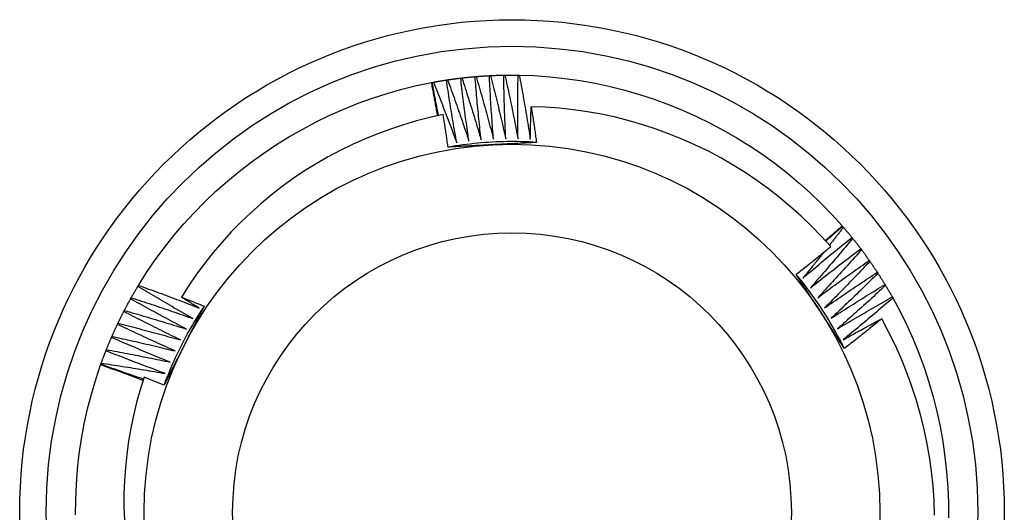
# Model space of a CAD drawing. Header units: inches. Extents: x 0 to 144, y -11 to 93.
# Tile 30 of 53: x 79.835 to 80.185, y 57.228 to 57.403. Entities that reach past the tile are written whole.
import ezdxf

# ---------------------------------------------------------------- set-up
doc = ezdxf.new("R2010")
doc.units = ezdxf.units.IN
doc.header["$LTSCALE"] = 8.616264
doc.header["$MEASUREMENT"] = 0
doc.layers.add('Visible Edges(ANSI)', color=7, linetype='Continuous', lineweight=25)
doc.layers.add('Visible Tangent Edges(ANSI)', color=7, linetype='Continuous', lineweight=25)

msp = doc.modelspace()

# ---------------------------------------------------------------- linework, layer by layer
at = {"layer": 'Visible Edges(ANSI)'}
for p, q in [((80.00192, 57.38311), (80.00233, 57.38313)), ((80.00703, 57.38329), (80.00745, 57.3833)), ((80.01215, 57.3833), (80.01257, 57.3833)), ((79.98134, 57.38066), (79.98159, 57.3807)), ((79.98159, 57.38071), (79.982, 57.38078)), ((79.98664, 57.38156), (79.98705, 57.38162)), ((79.99172, 57.38224), (79.99213, 57.38229)), ((79.99681, 57.38276), (79.99722, 57.3828)), ((80.12749, 57.32967), (80.12766, 57.32948)), ((80.12766, 57.32948), (80.12793, 57.32917)), ((80.13094, 57.32555), (80.1312, 57.32523)), ((80.1341, 57.32152), (80.13434, 57.32119)), ((80.13711, 57.31738), (80.13735, 57.31704)), ((80.13999, 57.31315), (80.14022, 57.3128)), ((79.87683, 57.30816), (79.87704, 57.30852)), ((80.14273, 57.30882), (80.14295, 57.30847)), ((79.87426, 57.30374), (79.87446, 57.3041)), ((80.14533, 57.30441), (80.14553, 57.30405)), ((79.87183, 57.29923), (79.87202, 57.2996)), ((79.86955, 57.29464), (79.86973, 57.29502)), ((79.86743, 57.28998), (79.86759, 57.29036)), ((79.86546, 57.28526), (79.86561, 57.28564)), ((79.86356, 57.28023), (79.86365, 57.28047)), ((79.86365, 57.28047), (79.86379, 57.28086))]:
    msp.add_line(p, q, dxfattribs=at)
at = {"layer": 'Visible Edges(ANSI)', "flags": 128}
for points in [[(79.99722, 57.3828), (79.99742, 57.38281), (79.99761, 57.38283), (79.99781, 57.38284), (79.998, 57.38286), (79.9982, 57.38287), (79.9984, 57.38289), (79.99859, 57.3829), (79.99879, 57.38292), (79.99898, 57.38293), (79.99918, 57.38294), (79.99937, 57.38296), (79.99957, 57.38297), (79.99976, 57.38298), (79.99996, 57.383), (80.00016, 57.38301), (80.00035, 57.38302), (80.00055, 57.38303), (80.00074, 57.38304), (80.00094, 57.38305), (80.00113, 57.38307), (80.00133, 57.38308), (80.00153, 57.38309), (80.00172, 57.3831), (80.00192, 57.38311)], [(80.00337, 57.36053), (80.0033, 57.36147), (80.00322, 57.36241), (80.00315, 57.36335), (80.00308, 57.36429), (80.00301, 57.36523), (80.00294, 57.36617), (80.00288, 57.36711), (80.00281, 57.36805), (80.00275, 57.36899), (80.00268, 57.36993), (80.00262, 57.37087), (80.00256, 57.37182), (80.0025, 57.37276), (80.00244, 57.3737), (80.00238, 57.37464), (80.00233, 57.37558), (80.00227, 57.37652), (80.00222, 57.37746), (80.00216, 57.3784), (80.00211, 57.37934), (80.00206, 57.38029), (80.00201, 57.38123), (80.00196, 57.38217), (80.00192, 57.38311)], [(80.00233, 57.38313), (80.00253, 57.38314), (80.00272, 57.38315), (80.00292, 57.38316), (80.00311, 57.38317), (80.00331, 57.38318), (80.00351, 57.38318), (80.0037, 57.38319), (80.0039, 57.3832), (80.00409, 57.38321), (80.00429, 57.38322), (80.00449, 57.38322), (80.00468, 57.38323), (80.00488, 57.38323), (80.00507, 57.38324), (80.00527, 57.38325), (80.00547, 57.38325), (80.00566, 57.38326), (80.00586, 57.38326), (80.00605, 57.38327), (80.00625, 57.38327), (80.00645, 57.38328), (80.00664, 57.38328), (80.00684, 57.38328), (80.00703, 57.38329)], [(80.00233, 57.38313), (80.00257, 57.3822), (80.00281, 57.38127), (80.00304, 57.38034), (80.00328, 57.3794), (80.00351, 57.37847), (80.00375, 57.37754), (80.00398, 57.3766), (80.00421, 57.37567), (80.00444, 57.37473), (80.00467, 57.3738), (80.0049, 57.37286), (80.00512, 57.37193), (80.00535, 57.37099), (80.00557, 57.37006), (80.00579, 57.36912), (80.00601, 57.36819), (80.00623, 57.36725), (80.00645, 57.36631), (80.00667, 57.36537), (80.00689, 57.36444), (80.0071, 57.3635), (80.00732, 57.36256), (80.00753, 57.36162), (80.00774, 57.36068)], [(80.00774, 57.36068), (80.0077, 57.36162), (80.00766, 57.36256), (80.00762, 57.3635), (80.00758, 57.36445), (80.00754, 57.36539), (80.0075, 57.36633), (80.00747, 57.36727), (80.00743, 57.36821), (80.0074, 57.36916), (80.00737, 57.3701), (80.00733, 57.37104), (80.0073, 57.37198), (80.00727, 57.37292), (80.00725, 57.37387), (80.00722, 57.37481), (80.00719, 57.37575), (80.00717, 57.37669), (80.00715, 57.37764), (80.00713, 57.37858), (80.0071, 57.37952), (80.00709, 57.38046), (80.00707, 57.38141), (80.00705, 57.38235), (80.00703, 57.38329)], [(80.00745, 57.3833), (80.00764, 57.3833), (80.00784, 57.38331), (80.00804, 57.38331), (80.00823, 57.38331), (80.00843, 57.38331), (80.00862, 57.38331), (80.00882, 57.38332), (80.00902, 57.38332), (80.00921, 57.38332), (80.00941, 57.38332), (80.0096, 57.38332), (80.0098, 57.38332), (80.01, 57.38332), (80.01019, 57.38332), (80.01039, 57.38332), (80.01058, 57.38332), (80.01078, 57.38332), (80.01098, 57.38331), (80.01117, 57.38331), (80.01137, 57.38331), (80.01156, 57.38331), (80.01176, 57.38331), (80.01196, 57.3833), (80.01215, 57.3833)], [(80.00745, 57.3833), (80.00766, 57.38236), (80.00786, 57.38142), (80.00807, 57.38048), (80.00827, 57.37954), (80.00848, 57.3786), (80.00868, 57.37766), (80.00888, 57.37672), (80.00908, 57.37578), (80.00928, 57.37484), (80.00948, 57.3739), (80.00967, 57.37295), (80.00987, 57.37201), (80.01006, 57.37107), (80.01026, 57.37013), (80.01045, 57.36918), (80.01064, 57.36824), (80.01083, 57.3673), (80.01102, 57.36635), (80.0112, 57.36541), (80.01139, 57.36446), (80.01157, 57.36352), (80.01176, 57.36257), (80.01194, 57.36163), (80.01212, 57.36068)], [(80.01212, 57.36068), (80.01211, 57.36162), (80.0121, 57.36257), (80.01209, 57.36351), (80.01208, 57.36445), (80.01207, 57.36539), (80.01206, 57.36634), (80.01206, 57.36728), (80.01205, 57.36822), (80.01205, 57.36916), (80.01205, 57.37011), (80.01205, 57.37105), (80.01205, 57.37199), (80.01205, 57.37293), (80.01206, 57.37388), (80.01206, 57.37482), (80.01207, 57.37576), (80.01207, 57.3767), (80.01208, 57.37765), (80.01209, 57.37859), (80.0121, 57.37953), (80.01211, 57.38048), (80.01212, 57.38142), (80.01214, 57.38236), (80.01215, 57.3833)], [(80.01257, 57.3833), (80.01801, 57.38311), (80.02343, 57.38272), (80.02884, 57.38214), (80.03422, 57.38136), (80.03957, 57.38039), (80.04488, 57.37924), (80.05015, 57.3779), (80.05537, 57.37638), (80.06054, 57.37469), (80.06565, 57.37281), (80.07069, 57.37077), (80.07566, 57.36855), (80.08055, 57.36617), (80.08536, 57.36362), (80.09007, 57.36091), (80.0947, 57.35804), (80.09921, 57.35501), (80.10363, 57.35183), (80.10792, 57.3485), (80.1121, 57.34502), (80.11615, 57.34139), (80.12007, 57.33763), (80.12385, 57.33372), (80.12749, 57.32967)], [(80.01257, 57.3833), (80.01274, 57.38235), (80.01292, 57.38141), (80.0131, 57.38046), (80.01327, 57.37952), (80.01344, 57.37857), (80.01361, 57.37762), (80.01378, 57.37668), (80.01395, 57.37573), (80.01412, 57.37478), (80.01429, 57.37383), (80.01445, 57.37289), (80.01462, 57.37194), (80.01478, 57.37099), (80.01494, 57.37004), (80.0151, 57.36909), (80.01526, 57.36814), (80.01542, 57.36719), (80.01558, 57.36624), (80.01573, 57.36529), (80.01589, 57.36434), (80.01604, 57.36339), (80.01619, 57.36244), (80.01634, 57.36149), (80.01649, 57.36054)], [(79.87704, 57.30852), (79.87995, 57.31311), (79.88303, 57.3176), (79.88626, 57.32197), (79.88964, 57.32623), (79.89318, 57.33036), (79.89686, 57.33436), (79.90067, 57.33824), (79.90462, 57.34198), (79.90869, 57.34558), (79.91289, 57.34905), (79.9172, 57.35237), (79.92162, 57.35554), (79.92615, 57.35856), (79.93077, 57.36142), (79.93549, 57.36412), (79.9403, 57.36666), (79.9452, 57.36904), (79.95017, 57.37124), (79.95521, 57.37327), (79.96033, 57.37512), (79.9655, 57.37679), (79.97073, 57.37827), (79.97602, 57.37956), (79.98134, 57.38066)], [(79.9835, 57.36883), (79.98341, 57.36932), (79.98332, 57.36981), (79.98324, 57.37031), (79.98315, 57.3708), (79.98306, 57.37129), (79.98298, 57.37179), (79.98289, 57.37228), (79.9828, 57.37278), (79.98271, 57.37327), (79.98262, 57.37376), (79.98253, 57.37425), (79.98244, 57.37475), (79.98235, 57.37524), (79.98226, 57.37573), (79.98217, 57.37623), (79.98208, 57.37672), (79.98199, 57.37721), (79.9819, 57.37771), (79.98181, 57.3782), (79.98172, 57.37869), (79.98162, 57.37918), (79.98153, 57.37968), (79.98144, 57.38017), (79.98134, 57.38066)], [(79.98385, 57.3689), (79.98375, 57.36939), (79.98366, 57.36989), (79.98356, 57.37038), (79.98346, 57.37087), (79.98337, 57.37136), (79.98327, 57.37185), (79.98317, 57.37234), (79.98308, 57.37283), (79.98298, 57.37333), (79.98289, 57.37382), (79.98279, 57.37431), (79.9827, 57.3748), (79.98261, 57.37529), (79.98251, 57.37578), (79.98242, 57.37628), (79.98233, 57.37677), (79.98223, 57.37726), (79.98214, 57.37775), (79.98205, 57.37824), (79.98196, 57.37874), (79.98187, 57.37923), (79.98178, 57.37972), (79.98169, 57.38021), (79.98159, 57.38071)], [(79.982, 57.38078), (79.98219, 57.38082), (79.98239, 57.38085), (79.98258, 57.38089), (79.98277, 57.38092), (79.98297, 57.38096), (79.98316, 57.38099), (79.98335, 57.38102), (79.98355, 57.38106), (79.98374, 57.38109), (79.98393, 57.38112), (79.98413, 57.38115), (79.98432, 57.38119), (79.98451, 57.38122), (79.98471, 57.38125), (79.9849, 57.38128), (79.98509, 57.38131), (79.98529, 57.38135), (79.98548, 57.38138), (79.98567, 57.38141), (79.98587, 57.38144), (79.98606, 57.38147), (79.98626, 57.3815), (79.98645, 57.38153), (79.98664, 57.38156)], [(79.982, 57.38078), (79.98236, 57.37989), (79.98272, 57.379), (79.98308, 57.3781), (79.98343, 57.37721), (79.98379, 57.37632), (79.98414, 57.37542), (79.98449, 57.37453), (79.98484, 57.37363), (79.98519, 57.37273), (79.98554, 57.37184), (79.98589, 57.37094), (79.98624, 57.37004), (79.98658, 57.36915), (79.98693, 57.36825), (79.98727, 57.36735), (79.98762, 57.36645), (79.98796, 57.36555), (79.9883, 57.36465), (79.98864, 57.36375), (79.98897, 57.36285), (79.98931, 57.36194), (79.98965, 57.36104), (79.98998, 57.36014), (79.99032, 57.35924)], [(79.99032, 57.35924), (79.99015, 57.36016), (79.98998, 57.36109), (79.98982, 57.36202), (79.98966, 57.36295), (79.9895, 57.36388), (79.98933, 57.36481), (79.98917, 57.36573), (79.98902, 57.36666), (79.98886, 57.36759), (79.9887, 57.36852), (79.98855, 57.36945), (79.98839, 57.37038), (79.98824, 57.37131), (79.98809, 57.37224), (79.98794, 57.37317), (79.98779, 57.3741), (79.98764, 57.37504), (79.9875, 57.37597), (79.98735, 57.3769), (79.98721, 57.37783), (79.98707, 57.37876), (79.98692, 57.37969), (79.98678, 57.38063), (79.98664, 57.38156)], [(79.98705, 57.38162), (79.98725, 57.38165), (79.98744, 57.38168), (79.98763, 57.38171), (79.98783, 57.38173), (79.98802, 57.38176), (79.98822, 57.38179), (79.98841, 57.38182), (79.9886, 57.38184), (79.9888, 57.38187), (79.98899, 57.3819), (79.98919, 57.38192), (79.98938, 57.38195), (79.98958, 57.38197), (79.98977, 57.382), (79.98997, 57.38203), (79.99016, 57.38205), (79.99035, 57.38207), (79.99055, 57.3821), (79.99074, 57.38212), (79.99094, 57.38215), (79.99113, 57.38217), (79.99133, 57.38219), (79.99152, 57.38222), (79.99172, 57.38224)], [(79.98705, 57.38162), (79.98738, 57.38072), (79.98771, 57.37981), (79.98804, 57.37891), (79.98836, 57.378), (79.98869, 57.3771), (79.98901, 57.37619), (79.98934, 57.37529), (79.98966, 57.37438), (79.98998, 57.37347), (79.9903, 57.37256), (79.99062, 57.37166), (79.99093, 57.37075), (79.99125, 57.36984), (79.99156, 57.36893), (79.99188, 57.36802), (79.99219, 57.36711), (79.9925, 57.3662), (79.99281, 57.36529), (79.99312, 57.36438), (79.99343, 57.36346), (79.99374, 57.36255), (79.99404, 57.36164), (79.99435, 57.36073), (79.99465, 57.35981)], [(79.99465, 57.35981), (79.99452, 57.36075), (79.99438, 57.36168), (79.99425, 57.36261), (79.99412, 57.36354), (79.99399, 57.36448), (79.99386, 57.36541), (79.99373, 57.36634), (79.9936, 57.36728), (79.99347, 57.36821), (79.99335, 57.36915), (79.99322, 57.37008), (79.9931, 57.37101), (79.99298, 57.37195), (79.99286, 57.37288), (79.99274, 57.37382), (79.99262, 57.37476), (79.9925, 57.37569), (79.99239, 57.37663), (79.99227, 57.37756), (79.99216, 57.3785), (79.99205, 57.37943), (79.99194, 57.38037), (79.99183, 57.38131), (79.99172, 57.38224)], [(79.99213, 57.38229), (79.99232, 57.38231), (79.99252, 57.38234), (79.99271, 57.38236), (79.99291, 57.38238), (79.9931, 57.3824), (79.9933, 57.38242), (79.99349, 57.38244), (79.99369, 57.38246), (79.99388, 57.38248), (79.99408, 57.3825), (79.99427, 57.38252), (79.99447, 57.38254), (79.99466, 57.38256), (79.99486, 57.38258), (79.99505, 57.3826), (79.99525, 57.38262), (79.99544, 57.38264), (79.99564, 57.38265), (79.99583, 57.38267), (79.99603, 57.38269), (79.99622, 57.38271), (79.99642, 57.38272), (79.99661, 57.38274), (79.99681, 57.38276)], [(79.99213, 57.38229), (79.99243, 57.38138), (79.99273, 57.38046), (79.99302, 57.37955), (79.99332, 57.37863), (79.99361, 57.37772), (79.99391, 57.3768), (79.9942, 57.37589), (79.99449, 57.37497), (79.99478, 57.37405), (79.99507, 57.37313), (79.99536, 57.37222), (79.99565, 57.3713), (79.99594, 57.37038), (79.99622, 57.36946), (79.9965, 57.36854), (79.99679, 57.36762), (79.99707, 57.3667), (79.99735, 57.36578), (79.99763, 57.36486), (79.99791, 57.36394), (79.99818, 57.36301), (79.99846, 57.36209), (79.99873, 57.36117), (79.99901, 57.36025)], [(79.99901, 57.36025), (79.9989, 57.36118), (79.9988, 57.36212), (79.99869, 57.36306), (79.99859, 57.36399), (79.99849, 57.36493), (79.99839, 57.36587), (79.9983, 57.3668), (79.9982, 57.36774), (79.9981, 57.36868), (79.99801, 57.36962), (79.99791, 57.37055), (79.99782, 57.37149), (79.99773, 57.37243), (79.99764, 57.37337), (79.99755, 57.37431), (79.99747, 57.37525), (79.99738, 57.37619), (79.9973, 57.37712), (79.99721, 57.37806), (79.99713, 57.379), (79.99705, 57.37994), (79.99697, 57.38088), (79.99689, 57.38182), (79.99681, 57.38276)], [(79.99722, 57.3828), (79.99749, 57.38187), (79.99776, 57.38095), (79.99803, 57.38002), (79.99829, 57.3791), (79.99856, 57.37818), (79.99882, 57.37725), (79.99908, 57.37632), (79.99935, 57.3754), (79.99961, 57.37447), (79.99987, 57.37355), (80.00012, 57.37262), (80.00038, 57.37169), (80.00064, 57.37076), (80.00089, 57.36984), (80.00114, 57.36891), (80.0014, 57.36798), (80.00165, 57.36705), (80.0019, 57.36612), (80.00215, 57.36519), (80.00239, 57.36426), (80.00264, 57.36333), (80.00288, 57.3624), (80.00313, 57.36147), (80.00337, 57.36053)], [(79.9855, 57.36925), (79.98074, 57.3682), (79.97603, 57.367), (79.97136, 57.36564), (79.96674, 57.36412), (79.96218, 57.36245), (79.95767, 57.36062), (79.95323, 57.35864), (79.94886, 57.35651), (79.94455, 57.35422), (79.94032, 57.35179), (79.93618, 57.34921), (79.93214, 57.3465), (79.92819, 57.34365), (79.92435, 57.34067), (79.92061, 57.33756), (79.91699, 57.33433), (79.91347, 57.33097), (79.91007, 57.3275), (79.9068, 57.3239), (79.90364, 57.32019), (79.90061, 57.31637), (79.89771, 57.31245), (79.89496, 57.30843), (79.89235, 57.30432)], [(79.98724, 57.35768), (79.98717, 57.35816), (79.9871, 57.35864), (79.98703, 57.35913), (79.98696, 57.35961), (79.98689, 57.36009), (79.98682, 57.36057), (79.98675, 57.36106), (79.98668, 57.36154), (79.98661, 57.36202), (79.98654, 57.3625), (79.98647, 57.36298), (79.98639, 57.36347), (79.98632, 57.36395), (79.98625, 57.36443), (79.98617, 57.36491), (79.9861, 57.36539), (79.98603, 57.36588), (79.98595, 57.36636), (79.98588, 57.36684), (79.9858, 57.36732), (79.98573, 57.3678), (79.98565, 57.36828), (79.98557, 57.36876), (79.9855, 57.36925)], [(80.01649, 57.36054), (80.0165, 57.36102), (80.01651, 57.3615), (80.01652, 57.36198), (80.01653, 57.36246), (80.01654, 57.36294), (80.01655, 57.36342), (80.01656, 57.3639), (80.01658, 57.36437), (80.01659, 57.36485), (80.0166, 57.36533), (80.01661, 57.36581), (80.01663, 57.36629), (80.01664, 57.36677), (80.01665, 57.36725), (80.01667, 57.36773), (80.01668, 57.36821), (80.01669, 57.36869), (80.01671, 57.36917), (80.01672, 57.36965), (80.01674, 57.37013), (80.01675, 57.37061), (80.01677, 57.37108), (80.01679, 57.37156), (80.0168, 57.37204)], [(80.12342, 57.32231), (80.12003, 57.32604), (80.11651, 57.32965), (80.11287, 57.33314), (80.10911, 57.3365), (80.10524, 57.33974), (80.10125, 57.34284), (80.09715, 57.34581), (80.09296, 57.34863), (80.08868, 57.3513), (80.08431, 57.35382), (80.07986, 57.35619), (80.07533, 57.3584), (80.07073, 57.36045), (80.06606, 57.36235), (80.06133, 57.36408), (80.05653, 57.36565), (80.05167, 57.36705), (80.04677, 57.36829), (80.04183, 57.36935), (80.03686, 57.37024), (80.03187, 57.37095), (80.02686, 57.37149), (80.02184, 57.37185), (80.0168, 57.37204)], [(80.0168, 57.37204), (80.01689, 57.37152), (80.01697, 57.37099), (80.01705, 57.37046), (80.01713, 57.36993), (80.01721, 57.36941), (80.0173, 57.36888), (80.01738, 57.36835), (80.01746, 57.36782), (80.01754, 57.36729), (80.01762, 57.36677), (80.0177, 57.36624), (80.01778, 57.36571), (80.01785, 57.36518), (80.01793, 57.36465), (80.01801, 57.36412), (80.01809, 57.3636), (80.01817, 57.36307), (80.01824, 57.36254), (80.01832, 57.36201), (80.0184, 57.36148), (80.01847, 57.36095), (80.01855, 57.36042), (80.01862, 57.3599), (80.0187, 57.35937)], [(80.0187, 57.35937), (80.01738, 57.35945), (80.01607, 57.35951), (80.01475, 57.35956), (80.01344, 57.3596), (80.01212, 57.35963), (80.01081, 57.35964), (80.00949, 57.35964), (80.00818, 57.35963), (80.00686, 57.35961), (80.00555, 57.35957), (80.00423, 57.35952), (80.00292, 57.35945), (80.0016, 57.35937), (80.00029, 57.35928), (79.99898, 57.35918), (79.99767, 57.35906), (79.99636, 57.35893), (79.99505, 57.35879), (79.99375, 57.35863), (79.99244, 57.35847), (79.99114, 57.35828), (79.98984, 57.35809), (79.98854, 57.35788), (79.98724, 57.35766)], [(80.00305, 57.35853), (80.00239, 57.35849), (80.00173, 57.35846), (80.00107, 57.35842), (80.00041, 57.35839), (79.99975, 57.35835), (79.99909, 57.35832), (79.99843, 57.35828), (79.99777, 57.35825), (79.99711, 57.35821), (79.99645, 57.35818), (79.99579, 57.35814), (79.99513, 57.35811), (79.99447, 57.35807), (79.99382, 57.35804), (79.99316, 57.358), (79.9925, 57.35797), (79.99184, 57.35793), (79.99118, 57.35789), (79.99053, 57.35786), (79.98987, 57.35782), (79.98921, 57.35779), (79.98856, 57.35775), (79.9879, 57.35772), (79.98724, 57.35768)], [(80.0187, 57.35937), (80.01805, 57.35933), (80.0174, 57.3593), (80.01675, 57.35926), (80.0161, 57.35922), (80.01544, 57.35919), (80.01479, 57.35915), (80.01414, 57.35912), (80.01349, 57.35908), (80.01284, 57.35905), (80.01219, 57.35901), (80.01154, 57.35898), (80.01089, 57.35894), (80.01024, 57.35891), (80.00958, 57.35887), (80.00893, 57.35884), (80.00828, 57.3588), (80.00763, 57.35877), (80.00697, 57.35874), (80.00632, 57.3587), (80.00567, 57.35867), (80.00501, 57.35863), (80.00436, 57.3586), (80.00371, 57.35856), (80.00305, 57.35853)], [(80.12148, 57.32448), (80.12173, 57.3247), (80.12198, 57.32491), (80.12223, 57.32513), (80.12248, 57.32534), (80.12273, 57.32556), (80.12299, 57.32577), (80.12324, 57.32599), (80.12349, 57.32621), (80.12374, 57.32642), (80.12399, 57.32664), (80.12424, 57.32685), (80.12449, 57.32707), (80.12474, 57.32729), (80.12499, 57.3275), (80.12524, 57.32772), (80.12549, 57.32794), (80.12574, 57.32815), (80.12599, 57.32837), (80.12624, 57.32859), (80.12649, 57.3288), (80.12674, 57.32902), (80.12699, 57.32924), (80.12724, 57.32946), (80.12749, 57.32967)], [(80.12167, 57.32427), (80.12192, 57.32449), (80.12216, 57.32471), (80.12241, 57.32493), (80.12266, 57.32515), (80.12291, 57.32536), (80.12316, 57.32558), (80.12341, 57.3258), (80.12366, 57.32602), (80.12391, 57.32623), (80.12416, 57.32645), (80.12441, 57.32667), (80.12466, 57.32688), (80.12491, 57.3271), (80.12516, 57.32732), (80.12541, 57.32753), (80.12566, 57.32775), (80.12591, 57.32797), (80.12616, 57.32818), (80.12641, 57.3284), (80.12666, 57.32862), (80.12691, 57.32883), (80.12716, 57.32905), (80.12741, 57.32926), (80.12766, 57.32948)], [(80.12793, 57.32917), (80.12772, 57.3289), (80.12752, 57.32864), (80.12731, 57.32837), (80.12711, 57.32811), (80.1269, 57.32784), (80.1267, 57.32758), (80.12649, 57.32731), (80.12628, 57.32705), (80.12608, 57.32678), (80.12587, 57.32652), (80.12567, 57.32625), (80.12546, 57.32599), (80.12525, 57.32572), (80.12505, 57.32546), (80.12484, 57.3252), (80.12463, 57.32493), (80.12442, 57.32467), (80.12422, 57.3244), (80.12401, 57.32414), (80.1238, 57.32388), (80.12359, 57.32361), (80.12339, 57.32335), (80.12318, 57.32309), (80.12297, 57.32282)], [(80.12793, 57.32917), (80.12806, 57.32902), (80.12819, 57.32887), (80.12831, 57.32872), (80.12844, 57.32857), (80.12857, 57.32842), (80.12869, 57.32827), (80.12882, 57.32812), (80.12895, 57.32797), (80.12907, 57.32782), (80.1292, 57.32767), (80.12932, 57.32752), (80.12945, 57.32737), (80.12957, 57.32722), (80.1297, 57.32707), (80.12982, 57.32692), (80.12995, 57.32677), (80.13007, 57.32661), (80.1302, 57.32646), (80.13032, 57.32631), (80.13045, 57.32616), (80.13057, 57.32601), (80.13069, 57.32585), (80.13082, 57.3257), (80.13094, 57.32555)], [(80.11353, 57.31111), (80.11424, 57.31173), (80.11496, 57.31234), (80.11568, 57.31295), (80.1164, 57.31356), (80.11712, 57.31416), (80.11784, 57.31477), (80.11856, 57.31538), (80.11928, 57.31598), (80.12001, 57.31659), (80.12073, 57.31719), (80.12145, 57.3178), (80.12218, 57.3184), (80.1229, 57.319), (80.12363, 57.3196), (80.12436, 57.3202), (80.12509, 57.3208), (80.12582, 57.32139), (80.12655, 57.32199), (80.12728, 57.32259), (80.12801, 57.32318), (80.12874, 57.32378), (80.12947, 57.32437), (80.13021, 57.32496), (80.13094, 57.32555)], [(80.1312, 57.32523), (80.13059, 57.32449), (80.12997, 57.32375), (80.12936, 57.32301), (80.12874, 57.32227), (80.12813, 57.32153), (80.12751, 57.3208), (80.12689, 57.32006), (80.12627, 57.31932), (80.12565, 57.31859), (80.12502, 57.31786), (80.1244, 57.31712), (80.12378, 57.31639), (80.12315, 57.31566), (80.12253, 57.31493), (80.1219, 57.3142), (80.12127, 57.31347), (80.12064, 57.31274), (80.12001, 57.31201), (80.11938, 57.31128), (80.11875, 57.31056), (80.11812, 57.30983), (80.11748, 57.30911), (80.11685, 57.30838), (80.11621, 57.30766)], [(80.1312, 57.32523), (80.13133, 57.32508), (80.13145, 57.32492), (80.13157, 57.32477), (80.13169, 57.32462), (80.13181, 57.32446), (80.13194, 57.32431), (80.13206, 57.32416), (80.13218, 57.324), (80.1323, 57.32385), (80.13242, 57.32369), (80.13254, 57.32354), (80.13266, 57.32338), (80.13278, 57.32323), (80.1329, 57.32307), (80.13302, 57.32292), (80.13314, 57.32276), (80.13326, 57.32261), (80.13338, 57.32245), (80.1335, 57.3223), (80.13362, 57.32214), (80.13374, 57.32198), (80.13386, 57.32183), (80.13397, 57.32167), (80.13409, 57.32152)], [(80.1111, 57.31243), (80.11161, 57.31283), (80.11213, 57.31324), (80.11265, 57.31365), (80.11317, 57.31406), (80.11368, 57.31447), (80.1142, 57.31487), (80.11471, 57.31528), (80.11523, 57.31569), (80.11574, 57.3161), (80.11626, 57.31652), (80.11677, 57.31693), (80.11729, 57.31734), (80.1178, 57.31775), (80.11831, 57.31816), (80.11883, 57.31858), (80.11934, 57.31899), (80.11985, 57.3194), (80.12036, 57.31982), (80.12087, 57.32023), (80.12138, 57.32065), (80.12189, 57.32106), (80.1224, 57.32148), (80.12291, 57.3219), (80.12342, 57.32231)], [(80.12099, 57.32033), (80.12068, 57.31994), (80.12037, 57.31956), (80.12007, 57.31917), (80.11976, 57.31878), (80.11945, 57.3184), (80.11914, 57.31801), (80.11883, 57.31763), (80.11852, 57.31724), (80.11821, 57.31686), (80.1179, 57.31648), (80.11759, 57.31609), (80.11728, 57.31571), (80.11697, 57.31532), (80.11665, 57.31494), (80.11634, 57.31456), (80.11603, 57.31417), (80.11572, 57.31379), (80.11541, 57.31341), (80.11509, 57.31302), (80.11478, 57.31264), (80.11447, 57.31226), (80.11415, 57.31188), (80.11384, 57.3115), (80.11353, 57.31111)], [(80.11621, 57.30766), (80.11695, 57.30825), (80.11769, 57.30884), (80.11842, 57.30942), (80.11916, 57.31001), (80.1199, 57.31059), (80.12064, 57.31117), (80.12138, 57.31176), (80.12213, 57.31234), (80.12287, 57.31292), (80.12361, 57.3135), (80.12436, 57.31408), (80.1251, 57.31466), (80.12585, 57.31523), (80.12659, 57.31581), (80.12734, 57.31638), (80.12809, 57.31696), (80.12883, 57.31753), (80.12958, 57.3181), (80.13033, 57.31867), (80.13108, 57.31924), (80.13184, 57.31981), (80.13259, 57.32038), (80.13334, 57.32095), (80.1341, 57.32152)], [(80.13434, 57.32119), (80.13371, 57.32047), (80.13307, 57.31975), (80.13243, 57.31903), (80.13179, 57.31831), (80.13115, 57.31759), (80.1305, 57.31688), (80.12986, 57.31616), (80.12922, 57.31545), (80.12857, 57.31473), (80.12793, 57.31402), (80.12728, 57.31331), (80.12663, 57.3126), (80.12598, 57.31189), (80.12533, 57.31118), (80.12468, 57.31047), (80.12403, 57.30976), (80.12338, 57.30905), (80.12272, 57.30834), (80.12207, 57.30764), (80.12141, 57.30693), (80.12076, 57.30623), (80.1201, 57.30553), (80.11944, 57.30482), (80.11878, 57.30412)], [(80.13434, 57.32119), (80.13446, 57.32103), (80.13458, 57.32087), (80.1347, 57.32072), (80.13481, 57.32056), (80.13493, 57.3204), (80.13505, 57.32024), (80.13516, 57.32009), (80.13528, 57.31993), (80.1354, 57.31977), (80.13551, 57.31961), (80.13563, 57.31945), (80.13574, 57.31929), (80.13586, 57.31914), (80.13597, 57.31898), (80.13609, 57.31882), (80.1362, 57.31866), (80.13632, 57.3185), (80.13643, 57.31834), (80.13654, 57.31818), (80.13666, 57.31802), (80.13677, 57.31786), (80.13688, 57.3177), (80.137, 57.31754), (80.13711, 57.31738)], [(80.11878, 57.30412), (80.11954, 57.30468), (80.1203, 57.30525), (80.12105, 57.30581), (80.12181, 57.30637), (80.12257, 57.30693), (80.12333, 57.30749), (80.12409, 57.30805), (80.12485, 57.3086), (80.12561, 57.30916), (80.12637, 57.30971), (80.12713, 57.31027), (80.1279, 57.31082), (80.12866, 57.31137), (80.12943, 57.31192), (80.13019, 57.31247), (80.13096, 57.31302), (80.13172, 57.31357), (80.13249, 57.31412), (80.13326, 57.31466), (80.13403, 57.31521), (80.1348, 57.31575), (80.13557, 57.3163), (80.13634, 57.31684), (80.13711, 57.31738)], [(80.13735, 57.31704), (80.13669, 57.31634), (80.13603, 57.31565), (80.13536, 57.31495), (80.1347, 57.31425), (80.13404, 57.31356), (80.13337, 57.31286), (80.1327, 57.31217), (80.13204, 57.31148), (80.13137, 57.31078), (80.1307, 57.31009), (80.13003, 57.3094), (80.12936, 57.30871), (80.12869, 57.30802), (80.12801, 57.30733), (80.12734, 57.30665), (80.12667, 57.30596), (80.12599, 57.30528), (80.12531, 57.30459), (80.12464, 57.30391), (80.12396, 57.30322), (80.12328, 57.30254), (80.1226, 57.30186), (80.12192, 57.30118), (80.12124, 57.3005)], [(80.13735, 57.31704), (80.13746, 57.31688), (80.13758, 57.31672), (80.13769, 57.31656), (80.1378, 57.3164), (80.13791, 57.31624), (80.13802, 57.31608), (80.13813, 57.31592), (80.13824, 57.31575), (80.13835, 57.31559), (80.13847, 57.31543), (80.13858, 57.31527), (80.13869, 57.31511), (80.1388, 57.31494), (80.1389, 57.31478), (80.13901, 57.31462), (80.13912, 57.31445), (80.13923, 57.31429), (80.13934, 57.31413), (80.13945, 57.31397), (80.13956, 57.3138), (80.13967, 57.31364), (80.13977, 57.31348), (80.13988, 57.31331), (80.13999, 57.31315)], [(80.12124, 57.3005), (80.12201, 57.30104), (80.12279, 57.30157), (80.12356, 57.30211), (80.12434, 57.30265), (80.12511, 57.30318), (80.12589, 57.30371), (80.12667, 57.30425), (80.12744, 57.30478), (80.12822, 57.30531), (80.129, 57.30584), (80.12978, 57.30637), (80.13057, 57.30689), (80.13135, 57.30742), (80.13213, 57.30795), (80.13291, 57.30847), (80.1337, 57.30899), (80.13448, 57.30952), (80.13527, 57.31004), (80.13605, 57.31056), (80.13684, 57.31108), (80.13763, 57.3116), (80.13841, 57.31212), (80.1392, 57.31263), (80.13999, 57.31315)], [(80.14022, 57.3128), (80.13954, 57.31213), (80.13885, 57.31145), (80.13817, 57.31078), (80.13748, 57.3101), (80.13679, 57.30943), (80.1361, 57.30876), (80.13542, 57.30808), (80.13473, 57.30741), (80.13403, 57.30674), (80.13334, 57.30607), (80.13265, 57.30541), (80.13196, 57.30474), (80.13126, 57.30407), (80.13057, 57.30341), (80.12987, 57.30274), (80.12918, 57.30208), (80.12848, 57.30142), (80.12778, 57.30075), (80.12708, 57.30009), (80.12638, 57.29943), (80.12568, 57.29877), (80.12498, 57.29811), (80.12427, 57.29745), (80.12357, 57.2968)], [(80.14022, 57.3128), (80.14033, 57.31264), (80.14043, 57.31247), (80.14054, 57.31231), (80.14065, 57.31214), (80.14075, 57.31198), (80.14086, 57.31181), (80.14096, 57.31165), (80.14107, 57.31148), (80.14117, 57.31132), (80.14128, 57.31115), (80.14138, 57.31099), (80.14149, 57.31082), (80.14159, 57.31066), (80.1417, 57.31049), (80.1418, 57.31032), (80.14191, 57.31016), (80.14201, 57.30999), (80.14211, 57.30982), (80.14222, 57.30966), (80.14232, 57.30949), (80.14242, 57.30932), (80.14252, 57.30916), (80.14263, 57.30899), (80.14273, 57.30882)], [(80.12829, 57.28603), (80.1277, 57.28721), (80.1271, 57.28838), (80.12649, 57.28954), (80.12586, 57.2907), (80.12523, 57.29186), (80.12458, 57.293), (80.12392, 57.29414), (80.12326, 57.29527), (80.12258, 57.2964), (80.12188, 57.29752), (80.12118, 57.29863), (80.12047, 57.29974), (80.11975, 57.30084), (80.11901, 57.30193), (80.11826, 57.30301), (80.11751, 57.30409), (80.11674, 57.30516), (80.11596, 57.30622), (80.11518, 57.30727), (80.11438, 57.30832), (80.11357, 57.30936), (80.11275, 57.31039), (80.11192, 57.31141), (80.11108, 57.31242)], [(80.11974, 57.29916), (80.11938, 57.29972), (80.11901, 57.30027), (80.11865, 57.30083), (80.11829, 57.30138), (80.11793, 57.30193), (80.11757, 57.30249), (80.11721, 57.30304), (80.11685, 57.3036), (80.11649, 57.30415), (80.11613, 57.3047), (80.11577, 57.30526), (80.11541, 57.30581), (80.11505, 57.30636), (80.11469, 57.30691), (80.11433, 57.30747), (80.11397, 57.30802), (80.11361, 57.30857), (80.11325, 57.30912), (80.11289, 57.30967), (80.11254, 57.31022), (80.11218, 57.31078), (80.11182, 57.31133), (80.11146, 57.31188), (80.1111, 57.31243)], [(79.87446, 57.3041), (79.87455, 57.30427), (79.87465, 57.30444), (79.87475, 57.30461), (79.87484, 57.30478), (79.87494, 57.30495), (79.87504, 57.30512), (79.87514, 57.30529), (79.87523, 57.30546), (79.87533, 57.30563), (79.87543, 57.3058), (79.87553, 57.30597), (79.87563, 57.30614), (79.87573, 57.30631), (79.87583, 57.30648), (79.87593, 57.30665), (79.87603, 57.30681), (79.87613, 57.30698), (79.87623, 57.30715), (79.87633, 57.30732), (79.87643, 57.30749), (79.87653, 57.30766), (79.87663, 57.30782), (79.87673, 57.30799), (79.87683, 57.30816)], [(79.89634, 57.29671), (79.89552, 57.29718), (79.8947, 57.29765), (79.89388, 57.29811), (79.89307, 57.29858), (79.89225, 57.29905), (79.89143, 57.29952), (79.89061, 57.29999), (79.8898, 57.30046), (79.88898, 57.30094), (79.88817, 57.30141), (79.88736, 57.30189), (79.88654, 57.30236), (79.88573, 57.30284), (79.88492, 57.30332), (79.88411, 57.3038), (79.8833, 57.30428), (79.88248, 57.30476), (79.88167, 57.30524), (79.88087, 57.30573), (79.88006, 57.30621), (79.87925, 57.3067), (79.87844, 57.30719), (79.87763, 57.30767), (79.87683, 57.30816)], [(79.87704, 57.30852), (79.87795, 57.30819), (79.87885, 57.30787), (79.87976, 57.30754), (79.88066, 57.30721), (79.88157, 57.30688), (79.88247, 57.30655), (79.88337, 57.30622), (79.88428, 57.30589), (79.88518, 57.30556), (79.88608, 57.30522), (79.88698, 57.30489), (79.88788, 57.30455), (79.88878, 57.30421), (79.88969, 57.30387), (79.89059, 57.30353), (79.89149, 57.30319), (79.89238, 57.30285), (79.89328, 57.3025), (79.89418, 57.30216), (79.89508, 57.30181), (79.89598, 57.30147), (79.89688, 57.30112), (79.89777, 57.30077), (79.89867, 57.30042)], [(80.12357, 57.2968), (80.12436, 57.29731), (80.12515, 57.29782), (80.12594, 57.29833), (80.12674, 57.29884), (80.12753, 57.29935), (80.12833, 57.29986), (80.12912, 57.30036), (80.12992, 57.30087), (80.13071, 57.30137), (80.13151, 57.30188), (80.13231, 57.30238), (80.1331, 57.30288), (80.1339, 57.30338), (80.1347, 57.30388), (80.1355, 57.30438), (80.1363, 57.30488), (80.1371, 57.30537), (80.13791, 57.30587), (80.13871, 57.30637), (80.13951, 57.30686), (80.14032, 57.30735), (80.14112, 57.30784), (80.14193, 57.30833), (80.14273, 57.30882)], [(80.14295, 57.30847), (80.14224, 57.30782), (80.14153, 57.30716), (80.14083, 57.30651), (80.14012, 57.30586), (80.13941, 57.30521), (80.1387, 57.30456), (80.13799, 57.30391), (80.13728, 57.30326), (80.13657, 57.30262), (80.13585, 57.30197), (80.13514, 57.30133), (80.13442, 57.30068), (80.13371, 57.30004), (80.13299, 57.2994), (80.13227, 57.29876), (80.13156, 57.29811), (80.13084, 57.29748), (80.13012, 57.29684), (80.1294, 57.2962), (80.12867, 57.29556), (80.12795, 57.29492), (80.12723, 57.29429), (80.12651, 57.29365), (80.12578, 57.29302)], [(80.14295, 57.30847), (80.14305, 57.3083), (80.14315, 57.30813), (80.14325, 57.30797), (80.14335, 57.3078), (80.14345, 57.30763), (80.14355, 57.30746), (80.14365, 57.30729), (80.14375, 57.30712), (80.14385, 57.30696), (80.14395, 57.30679), (80.14405, 57.30662), (80.14415, 57.30645), (80.14425, 57.30628), (80.14435, 57.30611), (80.14445, 57.30594), (80.14455, 57.30577), (80.14464, 57.3056), (80.14474, 57.30543), (80.14484, 57.30526), (80.14494, 57.30509), (80.14503, 57.30492), (80.14513, 57.30475), (80.14523, 57.30458), (80.14532, 57.30441)], [(79.87202, 57.2996), (79.87211, 57.29977), (79.8722, 57.29994), (79.87229, 57.30012), (79.87238, 57.30029), (79.87248, 57.30046), (79.87257, 57.30064), (79.87266, 57.30081), (79.87275, 57.30098), (79.87284, 57.30116), (79.87294, 57.30133), (79.87303, 57.3015), (79.87312, 57.30167), (79.87322, 57.30185), (79.87331, 57.30202), (79.8734, 57.30219), (79.8735, 57.30236), (79.87359, 57.30253), (79.87369, 57.30271), (79.87378, 57.30288), (79.87388, 57.30305), (79.87397, 57.30322), (79.87407, 57.30339), (79.87416, 57.30356), (79.87426, 57.30373)], [(79.89413, 57.29294), (79.8933, 57.29337), (79.89247, 57.29381), (79.89163, 57.29425), (79.8908, 57.29469), (79.88997, 57.29514), (79.88913, 57.29558), (79.8883, 57.29602), (79.88747, 57.29647), (79.88664, 57.29691), (79.88581, 57.29736), (79.88498, 57.29781), (79.88416, 57.29826), (79.88333, 57.29871), (79.8825, 57.29916), (79.88167, 57.29961), (79.88085, 57.30007), (79.88002, 57.30052), (79.8792, 57.30098), (79.87837, 57.30144), (79.87755, 57.30189), (79.87672, 57.30235), (79.8759, 57.30281), (79.87508, 57.30327), (79.87426, 57.30374)], [(79.87446, 57.3041), (79.87537, 57.3038), (79.87629, 57.30351), (79.8772, 57.30321), (79.87812, 57.30291), (79.87903, 57.30261), (79.87995, 57.30231), (79.88086, 57.30201), (79.88177, 57.30171), (79.88269, 57.30141), (79.8836, 57.3011), (79.88451, 57.3008), (79.88542, 57.30049), (79.88634, 57.30018), (79.88725, 57.29987), (79.88816, 57.29956), (79.88907, 57.29925), (79.88998, 57.29894), (79.89089, 57.29862), (79.8918, 57.29831), (79.89271, 57.29799), (79.89362, 57.29767), (79.89452, 57.29735), (79.89543, 57.29704), (79.89634, 57.29671)], [(79.89235, 57.30432), (79.89269, 57.30419), (79.89302, 57.30406), (79.89336, 57.30393), (79.89369, 57.3038), (79.89403, 57.30366), (79.89436, 57.30353), (79.8947, 57.3034), (79.89503, 57.30327), (79.89537, 57.30313), (79.8957, 57.303), (79.89604, 57.30287), (79.89637, 57.30274), (79.89671, 57.3026), (79.89704, 57.30247), (79.89738, 57.30234), (79.89771, 57.3022), (79.89805, 57.30207), (79.89838, 57.30193), (79.89872, 57.3018), (79.89905, 57.30167), (79.89939, 57.30153), (79.89972, 57.3014), (79.90006, 57.30126), (79.90039, 57.30113)], [(79.89867, 57.30042), (79.89841, 57.30058), (79.89814, 57.30074), (79.89788, 57.3009), (79.89761, 57.30106), (79.89735, 57.30123), (79.89709, 57.30139), (79.89682, 57.30155), (79.89656, 57.30171), (79.8963, 57.30187), (79.89603, 57.30204), (79.89577, 57.3022), (79.89551, 57.30236), (79.89524, 57.30252), (79.89498, 57.30269), (79.89472, 57.30285), (79.89445, 57.30301), (79.89419, 57.30318), (79.89393, 57.30334), (79.89366, 57.3035), (79.8934, 57.30367), (79.89314, 57.30383), (79.89288, 57.30399), (79.89261, 57.30416), (79.89235, 57.30432)], [(80.12578, 57.29302), (80.12659, 57.29351), (80.1274, 57.29399), (80.1282, 57.29448), (80.12901, 57.29496), (80.12982, 57.29544), (80.13063, 57.29592), (80.13144, 57.2964), (80.13226, 57.29688), (80.13307, 57.29736), (80.13388, 57.29784), (80.13469, 57.29831), (80.13551, 57.29879), (80.13632, 57.29926), (80.13714, 57.29974), (80.13795, 57.30021), (80.13877, 57.30068), (80.13959, 57.30115), (80.14041, 57.30162), (80.14122, 57.30209), (80.14204, 57.30255), (80.14286, 57.30302), (80.14368, 57.30348), (80.14451, 57.30395), (80.14533, 57.30441)], [(80.14553, 57.30405), (80.1448, 57.30342), (80.14408, 57.30279), (80.14335, 57.30216), (80.14262, 57.30153), (80.14189, 57.30091), (80.14116, 57.30028), (80.14043, 57.29966), (80.13969, 57.29903), (80.13896, 57.29841), (80.13823, 57.29779), (80.13749, 57.29717), (80.13676, 57.29655), (80.13602, 57.29593), (80.13528, 57.29531), (80.13454, 57.29469), (80.1338, 57.29408), (80.13306, 57.29346), (80.13232, 57.29284), (80.13158, 57.29223), (80.13084, 57.29162), (80.1301, 57.29101), (80.12935, 57.29039), (80.12861, 57.28978), (80.12786, 57.28917)], [(80.14553, 57.30405), (80.14811, 57.29926), (80.15051, 57.29438), (80.15274, 57.28942), (80.15478, 57.28438), (80.15665, 57.27928), (80.15834, 57.27411), (80.15984, 57.26888), (80.16117, 57.26361), (80.16231, 57.25829), (80.16327, 57.25293), (80.16405, 57.24755), (80.16464, 57.24214), (80.16506, 57.23671), (80.16528, 57.23128), (80.16532, 57.22584)], [(79.86973, 57.29502), (79.86982, 57.29519), (79.8699, 57.29537), (79.86999, 57.29555), (79.87007, 57.29572), (79.87016, 57.2959), (79.87024, 57.29607), (79.87033, 57.29625), (79.87042, 57.29643), (79.8705, 57.2966), (79.87059, 57.29678), (79.87068, 57.29695), (79.87077, 57.29713), (79.87085, 57.2973), (79.87094, 57.29748), (79.87103, 57.29765), (79.87112, 57.29783), (79.87121, 57.298), (79.87129, 57.29818), (79.87138, 57.29835), (79.87147, 57.29853), (79.87156, 57.2987), (79.87165, 57.29888), (79.87174, 57.29905), (79.87183, 57.29923)], [(79.89205, 57.28909), (79.8912, 57.2895), (79.89036, 57.28991), (79.88951, 57.29032), (79.88866, 57.29073), (79.88781, 57.29115), (79.88697, 57.29156), (79.88612, 57.29198), (79.88528, 57.2924), (79.88443, 57.29282), (79.88359, 57.29324), (79.88275, 57.29366), (79.8819, 57.29408), (79.88106, 57.2945), (79.88022, 57.29493), (79.87938, 57.29535), (79.87854, 57.29578), (79.8777, 57.29621), (79.87686, 57.29663), (79.87602, 57.29706), (79.87518, 57.29749), (79.87434, 57.29793), (79.8735, 57.29836), (79.87267, 57.29879), (79.87183, 57.29923)], [(79.87202, 57.2996), (79.87294, 57.29933), (79.87387, 57.29907), (79.87479, 57.2988), (79.87572, 57.29853), (79.87664, 57.29826), (79.87756, 57.29799), (79.87849, 57.29772), (79.87941, 57.29745), (79.88033, 57.29718), (79.88126, 57.2969), (79.88218, 57.29663), (79.8831, 57.29635), (79.88402, 57.29607), (79.88494, 57.29579), (79.88586, 57.29551), (79.88678, 57.29523), (79.8877, 57.29495), (79.88862, 57.29466), (79.88954, 57.29438), (79.89046, 57.29409), (79.89138, 57.29381), (79.8923, 57.29352), (79.89322, 57.29323), (79.89413, 57.29294)], [(79.90039, 57.30113), (79.89967, 57.30003), (79.89895, 57.29892), (79.89825, 57.29781), (79.89756, 57.29669), (79.89688, 57.29557), (79.89621, 57.29444), (79.89555, 57.2933), (79.8949, 57.29215), (79.89427, 57.291), (79.89364, 57.28984), (79.89303, 57.28868), (79.89243, 57.28751), (79.89184, 57.28633), (79.89126, 57.28515), (79.8907, 57.28396), (79.89014, 57.28277), (79.8896, 57.28157), (79.88907, 57.28036), (79.88855, 57.27915), (79.88804, 57.27794), (79.88755, 57.27672), (79.88707, 57.2755), (79.8866, 57.27427), (79.88614, 57.27303)], [(79.90039, 57.30113), (79.9001, 57.30055), (79.8998, 57.29997), (79.89951, 57.29938), (79.89921, 57.2988), (79.89892, 57.29822), (79.89862, 57.29764), (79.89833, 57.29706), (79.89803, 57.29648), (79.89774, 57.2959), (79.89744, 57.29532), (79.89715, 57.29474), (79.89685, 57.29415), (79.89656, 57.29357), (79.89626, 57.29299), (79.89597, 57.29241), (79.89567, 57.29183), (79.89537, 57.29124), (79.89508, 57.29066), (79.89478, 57.29008), (79.89448, 57.28949), (79.89419, 57.28891), (79.89389, 57.28833), (79.89359, 57.28774), (79.8933, 57.28716)], [(80.12829, 57.28603), (80.12793, 57.28658), (80.12757, 57.28712), (80.12722, 57.28767), (80.12686, 57.28821), (80.12651, 57.28876), (80.12615, 57.2893), (80.12579, 57.28985), (80.12544, 57.2904), (80.12508, 57.29094), (80.12473, 57.29149), (80.12437, 57.29204), (80.12402, 57.29258), (80.12366, 57.29313), (80.1233, 57.29368), (80.12295, 57.29422), (80.12259, 57.29477), (80.12223, 57.29532), (80.12188, 57.29587), (80.12152, 57.29642), (80.12116, 57.29696), (80.12081, 57.29751), (80.12045, 57.29806), (80.12009, 57.29861), (80.11974, 57.29916)], [(80.12786, 57.28917), (80.12843, 57.28949), (80.129, 57.28981), (80.12957, 57.29012), (80.13013, 57.29044), (80.1307, 57.29075), (80.13127, 57.29107), (80.13184, 57.29138), (80.13241, 57.29169), (80.13298, 57.29201), (80.13355, 57.29232), (80.13412, 57.29263), (80.13469, 57.29294), (80.13526, 57.29325), (80.13583, 57.29356), (80.1364, 57.29387), (80.13697, 57.29418), (80.13754, 57.29449), (80.13811, 57.2948), (80.13868, 57.29511), (80.13926, 57.29541), (80.13983, 57.29572), (80.1404, 57.29603), (80.14097, 57.29633), (80.14155, 57.29664)], [(80.14155, 57.29664), (80.141, 57.29619), (80.14045, 57.29574), (80.1399, 57.2953), (80.13935, 57.29485), (80.1388, 57.2944), (80.13825, 57.29396), (80.1377, 57.29351), (80.13715, 57.29307), (80.1366, 57.29263), (80.13605, 57.29218), (80.1355, 57.29174), (80.13495, 57.2913), (80.13439, 57.29086), (80.13384, 57.29042), (80.13329, 57.28997), (80.13273, 57.28953), (80.13218, 57.28909), (80.13162, 57.28866), (80.13107, 57.28822), (80.13051, 57.28778), (80.12996, 57.28734), (80.1294, 57.2869), (80.12884, 57.28647), (80.12829, 57.28603)], [(80.16038, 57.22674), (80.16019, 57.23196), (80.15982, 57.23717), (80.15927, 57.24237), (80.15853, 57.24755), (80.15762, 57.2527), (80.15652, 57.25781), (80.15525, 57.26288), (80.15381, 57.26789), (80.15219, 57.27285), (80.1504, 57.27775), (80.14844, 57.28258), (80.14631, 57.28734), (80.14401, 57.29203), (80.14155, 57.29664)], [(79.86759, 57.29036), (79.86767, 57.29054), (79.86775, 57.29072), (79.86783, 57.2909), (79.86791, 57.29108), (79.86799, 57.29126), (79.86807, 57.29144), (79.86815, 57.29162), (79.86823, 57.2918), (79.86831, 57.29197), (79.8684, 57.29215), (79.86848, 57.29233), (79.86856, 57.29251), (79.86864, 57.29269), (79.86872, 57.29287), (79.8688, 57.29304), (79.86889, 57.29322), (79.86897, 57.2934), (79.86905, 57.29358), (79.86914, 57.29375), (79.86922, 57.29393), (79.8693, 57.29411), (79.86939, 57.29429), (79.86947, 57.29446), (79.86956, 57.29464)], [(79.8901, 57.28517), (79.88924, 57.28556), (79.88838, 57.28594), (79.88752, 57.28632), (79.88666, 57.28671), (79.8858, 57.28709), (79.88494, 57.28748), (79.88408, 57.28787), (79.88322, 57.28826), (79.88236, 57.28865), (79.8815, 57.28904), (79.88065, 57.28943), (79.87979, 57.28983), (79.87894, 57.29022), (79.87808, 57.29062), (79.87723, 57.29102), (79.87637, 57.29142), (79.87552, 57.29182), (79.87466, 57.29222), (79.87381, 57.29262), (79.87296, 57.29302), (79.87211, 57.29342), (79.87125, 57.29383), (79.8704, 57.29424), (79.86955, 57.29464)], [(79.86973, 57.29502), (79.87066, 57.29478), (79.8716, 57.29455), (79.87253, 57.29431), (79.87346, 57.29407), (79.87439, 57.29384), (79.87533, 57.2936), (79.87626, 57.29336), (79.87719, 57.29312), (79.87812, 57.29287), (79.87905, 57.29263), (79.87998, 57.29238), (79.88091, 57.29214), (79.88184, 57.29189), (79.88277, 57.29164), (79.8837, 57.29139), (79.88463, 57.29114), (79.88556, 57.29089), (79.88649, 57.29063), (79.88741, 57.29038), (79.88834, 57.29012), (79.88927, 57.28987), (79.8902, 57.28961), (79.89113, 57.28935), (79.89205, 57.28909)], [(79.86561, 57.28564), (79.86569, 57.28582), (79.86576, 57.28601), (79.86583, 57.28619), (79.86591, 57.28637), (79.86598, 57.28655), (79.86605, 57.28673), (79.86613, 57.28691), (79.8662, 57.2871), (79.86628, 57.28728), (79.86635, 57.28746), (79.86643, 57.28764), (79.8665, 57.28782), (79.86658, 57.288), (79.86666, 57.28818), (79.86673, 57.28836), (79.86681, 57.28854), (79.86689, 57.28872), (79.86696, 57.2889), (79.86704, 57.28908), (79.86712, 57.28926), (79.8672, 57.28944), (79.86727, 57.28962), (79.86735, 57.2898), (79.86743, 57.28998)], [(79.88827, 57.2812), (79.8874, 57.28155), (79.88653, 57.2819), (79.88566, 57.28226), (79.88478, 57.28262), (79.88391, 57.28297), (79.88304, 57.28333), (79.88217, 57.28369), (79.8813, 57.28405), (79.88043, 57.28442), (79.87956, 57.28478), (79.87869, 57.28514), (79.87782, 57.28551), (79.87695, 57.28588), (79.87608, 57.28624), (79.87522, 57.28661), (79.87435, 57.28698), (79.87348, 57.28735), (79.87262, 57.28773), (79.87175, 57.2881), (79.87089, 57.28848), (79.87002, 57.28885), (79.86916, 57.28923), (79.86829, 57.28961), (79.86743, 57.28998)], [(79.86759, 57.29036), (79.86853, 57.29016), (79.86948, 57.28996), (79.87041, 57.28975), (79.87135, 57.28955), (79.87229, 57.28934), (79.87323, 57.28913), (79.87417, 57.28892), (79.87511, 57.28871), (79.87605, 57.2885), (79.87699, 57.28828), (79.87793, 57.28807), (79.87886, 57.28785), (79.8798, 57.28764), (79.88074, 57.28742), (79.88168, 57.2872), (79.88261, 57.28698), (79.88355, 57.28676), (79.88449, 57.28654), (79.88542, 57.28631), (79.88636, 57.28609), (79.88729, 57.28586), (79.88823, 57.28563), (79.88916, 57.2854), (79.8901, 57.28517)], [(79.86379, 57.28086), (79.86385, 57.28104), (79.86392, 57.28123), (79.86399, 57.28141), (79.86406, 57.2816), (79.86412, 57.28178), (79.86419, 57.28196), (79.86426, 57.28215), (79.86433, 57.28233), (79.8644, 57.28251), (79.86447, 57.2827), (79.86454, 57.28288), (79.86461, 57.28306), (79.86468, 57.28325), (79.86475, 57.28343), (79.86482, 57.28361), (79.86489, 57.2838), (79.86496, 57.28398), (79.86503, 57.28416), (79.8651, 57.28434), (79.86517, 57.28453), (79.86525, 57.28471), (79.86532, 57.28489), (79.86539, 57.28507), (79.86546, 57.28526)], [(79.88658, 57.27716), (79.8857, 57.27749), (79.88481, 57.27781), (79.88393, 57.27814), (79.88305, 57.27847), (79.88216, 57.2788), (79.88128, 57.27913), (79.8804, 57.27946), (79.87952, 57.27979), (79.87863, 57.28012), (79.87775, 57.28046), (79.87687, 57.28079), (79.87599, 57.28113), (79.87511, 57.28147), (79.87423, 57.28181), (79.87335, 57.28215), (79.87247, 57.28249), (79.8716, 57.28283), (79.87072, 57.28317), (79.86984, 57.28352), (79.86896, 57.28386), (79.86809, 57.28421), (79.86721, 57.28456), (79.86633, 57.28491), (79.86546, 57.28526)], [(79.86561, 57.28564), (79.86656, 57.28547), (79.86751, 57.2853), (79.86845, 57.28512), (79.8694, 57.28495), (79.87034, 57.28477), (79.87129, 57.2846), (79.87223, 57.28442), (79.87318, 57.28424), (79.87412, 57.28406), (79.87507, 57.28387), (79.87601, 57.28369), (79.87696, 57.28351), (79.8779, 57.28332), (79.87885, 57.28313), (79.87979, 57.28294), (79.88073, 57.28276), (79.88168, 57.28256), (79.88262, 57.28237), (79.88356, 57.28218), (79.88451, 57.28199), (79.88545, 57.28179), (79.88639, 57.28159), (79.88733, 57.2814), (79.88827, 57.2812)], [(79.8933, 57.28716), (79.893, 57.28657), (79.8927, 57.28598), (79.8924, 57.28539), (79.8921, 57.2848), (79.8918, 57.28421), (79.8915, 57.28362), (79.8912, 57.28303), (79.8909, 57.28244), (79.8906, 57.28186), (79.8903, 57.28127), (79.89, 57.28068), (79.8897, 57.28009), (79.8894, 57.2795), (79.8891, 57.27892), (79.88881, 57.27833), (79.88851, 57.27774), (79.88821, 57.27715), (79.88791, 57.27657), (79.88761, 57.27598), (79.88732, 57.27539), (79.88702, 57.2748), (79.88672, 57.27422), (79.88642, 57.27363), (79.88613, 57.27304)], [(79.85464, 57.22686), (79.85469, 57.2323), (79.85493, 57.23774), (79.85535, 57.24316), (79.85596, 57.24856), (79.85675, 57.25394), (79.85774, 57.25929), (79.85891, 57.2646), (79.86027, 57.26986), (79.86182, 57.27508), (79.86356, 57.28023)], [(79.87868, 57.27468), (79.87805, 57.27491), (79.87743, 57.27515), (79.8768, 57.27539), (79.87617, 57.27562), (79.87554, 57.27586), (79.87491, 57.2761), (79.87428, 57.27633), (79.87366, 57.27656), (79.87303, 57.2768), (79.8724, 57.27703), (79.87177, 57.27726), (79.87114, 57.27749), (79.87051, 57.27773), (79.86988, 57.27796), (79.86925, 57.27819), (79.86861, 57.27842), (79.86798, 57.27864), (79.86735, 57.27887), (79.86672, 57.2791), (79.86609, 57.27933), (79.86546, 57.27955), (79.86482, 57.27978), (79.86419, 57.28001), (79.86356, 57.28023)], [(79.87883, 57.27514), (79.8782, 57.27536), (79.87756, 57.27557), (79.87693, 57.27579), (79.8763, 57.27601), (79.87566, 57.27622), (79.87503, 57.27644), (79.87439, 57.27666), (79.87376, 57.27688), (79.87313, 57.2771), (79.87249, 57.27732), (79.87186, 57.27754), (79.87123, 57.27776), (79.87059, 57.27799), (79.86996, 57.27821), (79.86933, 57.27843), (79.8687, 57.27866), (79.86806, 57.27888), (79.86743, 57.27911), (79.8668, 57.27933), (79.86617, 57.27956), (79.86554, 57.27979), (79.86491, 57.28001), (79.86428, 57.28024), (79.86365, 57.28047)], [(79.86379, 57.28086), (79.86474, 57.28072), (79.86569, 57.28058), (79.86664, 57.28044), (79.86759, 57.28029), (79.86854, 57.28015), (79.86949, 57.28), (79.87044, 57.27985), (79.8714, 57.2797), (79.87235, 57.27955), (79.8733, 57.2794), (79.87425, 57.27925), (79.8752, 57.2791), (79.87615, 57.27894), (79.8771, 57.27879), (79.87804, 57.27863), (79.87899, 57.27847), (79.87994, 57.27831), (79.88089, 57.27815), (79.88184, 57.27799), (79.88279, 57.27783), (79.88374, 57.27766), (79.88469, 57.2775), (79.88564, 57.27733), (79.88658, 57.27716)], [(79.87907, 57.27584), (79.87765, 57.27136), (79.87638, 57.26683), (79.87527, 57.26227), (79.87431, 57.25767), (79.87351, 57.25305), (79.87286, 57.24841), (79.87238, 57.24375), (79.87205, 57.23908), (79.87188, 57.23441), (79.87186, 57.22972), (79.87201, 57.22504)], [(79.88613, 57.27304), (79.88583, 57.27316), (79.88554, 57.27328), (79.88524, 57.2734), (79.88495, 57.27351), (79.88466, 57.27363), (79.88436, 57.27375), (79.88407, 57.27387), (79.88378, 57.27398), (79.88348, 57.2741), (79.88319, 57.27422), (79.88289, 57.27433), (79.8826, 57.27445), (79.8823, 57.27457), (79.88201, 57.27468), (79.88172, 57.2748), (79.88142, 57.27491), (79.88113, 57.27503), (79.88083, 57.27515), (79.88054, 57.27526), (79.88024, 57.27538), (79.87995, 57.27549), (79.87965, 57.27561), (79.87936, 57.27572), (79.87907, 57.27584)]]:
    msp.add_lwpolyline(points, dxfattribs=at)
at = {"layer": 'Visible Edges(ANSI)'}
for radius in [0.17521, 0.16576, 0.13092]:
    msp.add_circle((80.00998, 57.22779), radius, dxfattribs=at)
at = {"layer": 'Visible Tangent Edges(ANSI)'}
msp.add_circle((80.00998, 57.22779), 0.09942, dxfattribs=at)

doc.saveas('drawing.dxf')
